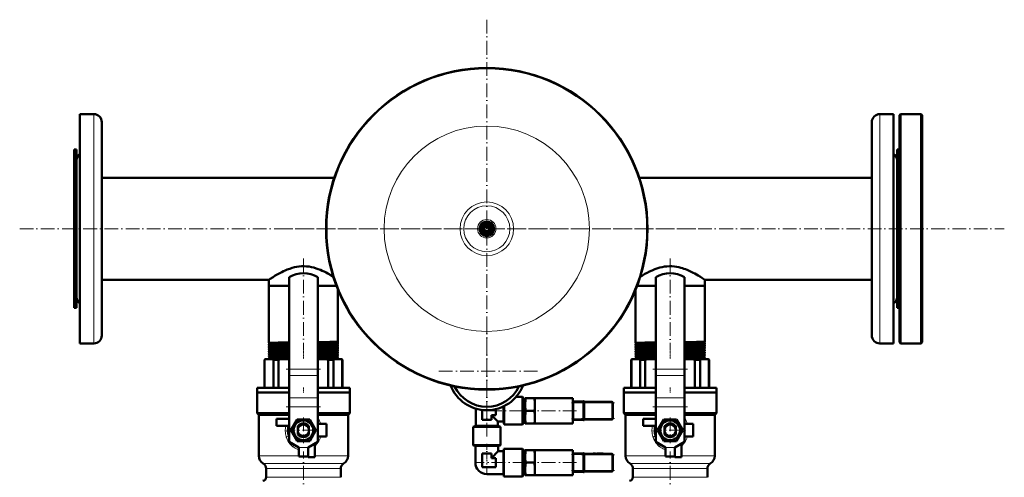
# Model space of a CAD drawing. Extents: x -1595 to 1972, y -1605 to 604.
# Tile 27 of 53: x -256 to 603, y -906 to -507. Entities that reach past the tile are written whole.
import ezdxf

# ---------------------------------------------------------------- set-up
doc = ezdxf.new("R2010")
doc.units = 0
doc.linetypes.add('DASHDOT', pattern=[18.5, 12, -3, 0.5, -3])

msp = doc.modelspace()

# ---------------------------------------------------------------- linework, layer by layer
at = {"color": 7, "linetype": 'DASHDOT', "lineweight": 18}
for p, q in [((151.57, -506.53), (151.57, -871.23)), ((-256.03, -688.88), (603.17, -688.88)), ((333.92, -688.88), (-30.79, -688.88)), ((-8.43, -714.8), (-8.43, -795.08)), ((311.57, -714.81), (311.57, -795.08)), ((151.57, -768.93), (151.57, -857.33)), ((6.57, -811.32), (-23.44, -811.32)), ((195.77, -813.13), (107.37, -813.13)), ((326.57, -811.32), (296.56, -811.32)), ((234.17, -840.83), (262.97, -840.83)), ((6.57, -844.19), (-23.44, -844.19)), ((152.82, -847.58), (185.82, -847.58)), ((229.91, -847.58), (189.76, -847.58)), ((326.57, -844.19), (296.56, -844.19)), ((-8.43, -853.45), (-8.43, -875.81)), ((234.17, -854.33), (262.97, -854.33)), ((311.57, -853.45), (311.57, -875.81)), ((2.75, -864.63), (-19.61, -864.63)), ((322.75, -864.63), (300.39, -864.63)), ((-8.43, -926.22), (-8.43, -883.19)), ((311.57, -926.22), (311.57, -883.19)), ((186.22, -892.83), (148.42, -892.83)), ((229.91, -892.83), (189.76, -892.83)), ((234.17, -886.08), (262.97, -886.08)), ((234.17, -899.58), (262.97, -899.58))]:
    msp.add_line(p, q, dxfattribs=at)
at = {"color": 7, "lineweight": 50}
for p, q in [((-203.43, -601.12), (-203.43, -588.88)), ((-203.43, -588.88), (-191.43, -588.88)), ((506.57, -588.88), (494.57, -588.88)), ((506.57, -588.88), (506.57, -776.64)), ((511.57, -589.88), (512.57, -588.88)), ((511.57, -787.88), (511.57, -589.88)), ((512.57, -788.88), (512.57, -588.88)), ((512.57, -588.88), (530.57, -588.88)), ((530.57, -788.88), (530.57, -588.88)), ((530.57, -588.88), (531.57, -589.88)), ((531.57, -787.88), (531.57, -589.88)), ((-203.43, -788.88), (-203.43, -601.12)), ((-184.43, -607.27), (-184.43, -595.88)), ((487.57, -595.88), (487.57, -770.5)), ((-184.43, -781.88), (-184.43, -607.27)), ((-208.43, -619.88), (-208.43, -655.8)), ((-206.43, -619.88), (-208.43, -619.88)), ((-206.43, -619.88), (-206.43, -655.8)), ((509.57, -721.96), (509.57, -619.88)), ((509.57, -619.88), (511.57, -619.88)), ((-206.43, -636.67), (-206.43, -629.38)), ((-206.43, -748.38), (-206.43, -636.67)), ((-184.43, -644.43), (18.52, -644.43)), ((284.61, -644.43), (487.57, -644.43)), ((-208.43, -655.8), (-208.43, -757.88)), ((-206.43, -655.8), (-206.43, -757.88)), ((146.07, -685.71), (148.82, -684.12)), ((146.07, -688.88), (146.07, -685.71)), ((148.82, -684.12), (151.57, -682.53)), ((151.57, -682.53), (154.32, -684.12)), ((154.32, -684.12), (157.07, -685.71)), ((157.07, -685.71), (157.07, -688.88)), ((146.07, -692.06), (146.07, -688.88)), ((148.82, -693.64), (146.07, -692.06)), ((151.57, -695.23), (148.82, -693.64)), ((154.32, -693.64), (151.57, -695.23)), ((157.07, -692.06), (154.32, -693.64)), ((157.07, -688.88), (157.07, -692.06)), ((509.57, -757.88), (509.57, -721.96)), ((-184.43, -733.33), (-38.58, -733.33)), ((-38.58, -733.33), (-38.58, -738.63)), ((-38.58, -738.63), (-20.93, -738.63)), ((-38.58, -738.63), (-38.58, -788.38)), ((-38.58, -738.63), (-20.93, -738.63)), ((-20.93, -730.98), (-20.93, -811.32)), ((4.07, -730.98), (4.07, -811.32)), ((4.07, -738.63), (18.02, -738.63)), ((4.07, -738.63), (20.41, -738.63)), ((18.02, -738.63), (20.41, -738.63)), ((282.72, -738.63), (299.07, -738.63)), ((282.72, -738.63), (299.07, -738.63)), ((299.07, -730.98), (299.07, -811.32)), ((324.07, -730.98), (324.07, -811.32)), ((324.07, -738.63), (338.02, -738.63)), ((324.07, -738.63), (341.72, -738.63)), ((338.02, -738.63), (341.72, -738.63)), ((341.72, -733.33), (487.57, -733.33)), ((341.72, -733.33), (341.72, -738.63)), ((341.72, -738.63), (341.72, -787.4)), ((21.72, -741.93), (21.72, -787.4)), ((281.42, -741.93), (281.42, -788.38)), ((-206.43, -757.88), (-208.43, -757.88)), ((509.57, -757.88), (511.57, -757.88)), ((487.57, -770.5), (487.57, -781.88)), ((506.57, -776.64), (506.57, -788.88)), ((-203.43, -788.88), (-191.43, -788.88)), ((-38.58, -788.38), (-38.58, -788.39)), ((-38.58, -789.51), (-38.58, -789.52)), ((-38.58, -789.52), (-38.58, -790.36)), ((-38.58, -790.36), (-38.58, -790.36)), ((21.72, -787.4), (21.71, -787.4)), ((21.71, -788.5), (21.72, -788.5)), ((21.72, -789.37), (21.71, -789.37)), ((21.72, -788.5), (21.72, -789.37)), ((281.42, -788.38), (281.42, -788.39)), ((281.42, -789.51), (281.42, -789.52)), ((281.42, -789.52), (281.42, -790.36)), ((281.42, -790.36), (281.42, -790.36)), ((341.72, -787.4), (341.71, -787.4)), ((341.71, -788.5), (341.72, -788.5)), ((341.72, -789.37), (341.71, -789.37)), ((341.72, -788.5), (341.72, -789.37)), ((506.57, -788.88), (494.57, -788.88)), ((511.57, -787.88), (512.57, -788.88)), ((512.57, -788.88), (530.57, -788.88)), ((530.57, -788.88), (531.57, -787.88)), ((-38.58, -791.54), (-38.58, -791.55)), ((-38.58, -791.55), (-38.58, -792.33)), ((-38.58, -792.33), (-38.58, -792.34)), ((-38.58, -793.57), (-38.58, -793.57)), ((-38.58, -793.57), (-38.58, -794.31)), ((-38.58, -794.31), (-38.58, -794.31)), ((-38.58, -795.59), (-38.58, -795.59)), ((-38.58, -795.59), (-38.58, -796.29)), ((-38.58, -797.61), (-38.58, -798.27)), ((21.71, -790.53), (21.72, -790.53)), ((21.72, -791.34), (21.71, -791.35)), ((21.71, -792.55), (21.72, -792.56)), ((21.72, -793.32), (21.71, -793.32)), ((21.71, -794.58), (21.72, -794.58)), ((21.72, -795.3), (21.71, -795.3)), ((21.72, -790.53), (21.72, -791.34)), ((21.72, -792.56), (21.72, -793.32)), ((21.72, -794.58), (21.72, -795.3)), ((21.72, -796.6), (21.72, -797.28)), ((21.72, -798.62), (21.72, -799.26)), ((281.42, -791.54), (281.42, -791.55)), ((281.42, -791.55), (281.42, -792.33)), ((281.42, -792.33), (281.42, -792.34)), ((281.42, -793.57), (281.42, -793.57)), ((281.42, -793.57), (281.42, -794.31)), ((281.42, -794.31), (281.42, -794.31)), ((281.42, -795.59), (281.42, -795.59)), ((281.42, -795.59), (281.42, -796.29)), ((281.42, -797.61), (281.42, -798.27)), ((341.71, -790.53), (341.72, -790.53)), ((341.72, -791.34), (341.71, -791.35)), ((341.71, -792.55), (341.72, -792.56)), ((341.72, -793.32), (341.71, -793.32)), ((341.71, -794.58), (341.72, -794.58)), ((341.72, -795.3), (341.71, -795.3)), ((341.72, -790.53), (341.72, -791.34)), ((341.72, -792.56), (341.72, -793.32)), ((341.72, -794.58), (341.72, -795.3)), ((341.72, -796.6), (341.72, -797.28)), ((341.72, -798.62), (341.72, -799.26)), ((-42.43, -803.13), (-41.93, -802.63)), ((-42.43, -803.13), (-42.28, -803.13)), ((-42.43, -827.63), (-42.43, -803.13)), ((-42.28, -803.13), (-42.28, -827.63)), ((-41.57, -802.63), (-41.93, -802.63)), ((-35.35, -802.63), (-41.57, -802.63)), ((-38.58, -799.63), (-38.58, -800.26)), ((-38.58, -801.65), (-38.58, -802.24)), ((-28.38, -802.63), (-35.35, -802.63)), ((-34.64, -827.63), (-34.64, -803.13)), ((-34.64, -803.13), (-30.1, -803.13)), ((-30.1, -803.13), (-30.1, -827.63)), ((-20.93, -802.63), (-28.38, -802.63)), ((11.51, -802.63), (4.07, -802.63)), ((18.48, -802.63), (11.51, -802.63)), ((13.23, -827.63), (13.23, -803.13)), ((13.23, -803.13), (17.77, -803.13)), ((17.77, -803.13), (17.77, -827.63)), ((24.7, -802.63), (18.48, -802.63)), ((21.72, -800.64), (21.72, -801.25)), ((25.07, -802.63), (24.7, -802.63)), ((25.07, -802.63), (25.57, -803.13)), ((25.41, -827.63), (25.41, -803.13)), ((25.41, -803.13), (25.57, -803.13)), ((25.57, -803.13), (25.57, -827.63)), ((277.57, -803.13), (278.07, -802.63)), ((277.57, -803.13), (277.72, -803.13)), ((277.57, -827.63), (277.57, -803.13)), ((277.72, -803.13), (277.72, -827.63)), ((278.43, -802.63), (278.07, -802.63)), ((284.65, -802.63), (278.43, -802.63)), ((281.42, -799.63), (281.42, -800.26)), ((281.42, -801.65), (281.42, -802.24)), ((291.62, -802.63), (284.65, -802.63)), ((285.36, -827.63), (285.36, -803.13)), ((285.36, -803.13), (289.9, -803.13)), ((289.9, -803.13), (289.9, -827.63)), ((299.07, -802.63), (291.62, -802.63)), ((331.51, -802.63), (324.07, -802.63)), ((338.48, -802.63), (331.51, -802.63)), ((333.23, -827.63), (333.23, -803.13)), ((333.23, -803.13), (337.77, -803.13)), ((337.77, -803.13), (337.77, -827.63)), ((344.7, -802.63), (338.48, -802.63)), ((341.72, -800.64), (341.72, -801.25)), ((345.07, -802.63), (344.7, -802.63)), ((345.07, -802.63), (345.57, -803.13)), ((345.41, -827.63), (345.41, -803.13)), ((345.41, -803.13), (345.57, -803.13)), ((345.57, -803.13), (345.57, -827.63)), ((-20.93, -816.97), (-20.93, -811.32)), ((4.07, -816.97), (4.07, -811.32)), ((299.07, -816.97), (299.07, -811.32)), ((324.07, -816.97), (324.07, -811.32)), ((-20.93, -816.97), (-20.93, -836.41)), ((4.07, -816.97), (4.07, -836.41)), ((299.07, -816.97), (299.07, -836.41)), ((324.07, -816.97), (324.07, -836.41)), ((-48.93, -827.63), (-20.93, -827.63)), ((-48.93, -831.63), (-48.93, -827.63)), ((-20.93, -831.63), (-48.93, -831.63)), ((-48.93, -831.63), (-20.93, -831.63)), ((-48.93, -831.63), (-48.93, -849.63)), ((4.07, -827.63), (32.07, -827.63)), ((32.07, -831.63), (4.07, -831.63)), ((4.07, -831.63), (32.07, -831.63)), ((32.07, -827.63), (32.07, -831.63)), ((32.07, -831.63), (32.07, -849.63)), ((271.07, -827.63), (299.07, -827.63)), ((271.07, -831.63), (271.07, -827.63)), ((299.07, -831.63), (271.07, -831.63)), ((271.07, -831.63), (299.07, -831.63)), ((271.07, -831.63), (271.07, -849.63)), ((324.07, -827.63), (352.07, -827.63)), ((352.07, -831.63), (324.07, -831.63)), ((324.07, -831.63), (352.07, -831.63)), ((352.07, -827.63), (352.07, -831.63)), ((352.07, -831.63), (352.07, -849.63)), ((-20.93, -836.41), (-20.93, -844.19)), ((4.07, -836.41), (4.07, -844.19)), ((177.1, -835.58), (182.77, -835.58)), ((182.77, -847.58), (182.77, -835.58)), ((183.07, -835.88), (182.77, -835.58)), ((183.07, -847.58), (183.07, -835.88)), ((183.07, -837.1), (185.07, -837.1)), ((185.07, -836.58), (185.52, -836.58)), ((185.07, -836.58), (185.07, -842.08)), ((185.52, -836.58), (193.11, -836.58)), ((193.11, -836.58), (193.57, -836.58)), ((193.57, -836.58), (193.57, -842.08)), ((193.57, -836.58), (226.57, -836.58)), ((226.57, -839.49), (226.57, -836.58)), ((226.57, -839.41), (227.07, -839.41)), ((226.57, -840.17), (226.57, -839.49)), ((226.57, -847.58), (226.57, -840.17)), ((227.07, -840.58), (227.07, -839.41)), ((236.07, -839.58), (227.07, -839.58)), ((227.07, -840.58), (227.07, -854.58)), ((236.07, -839.35), (236.07, -840.58)), ((236.57, -839.35), (236.07, -839.35)), ((236.07, -854.58), (236.07, -840.58)), ((236.57, -840.58), (236.57, -839.35)), ((260.57, -839.83), (236.57, -839.83)), ((236.57, -840.58), (236.57, -854.58)), ((244.39, -839.73), (244.28, -839.73)), ((244.28, -839.83), (244.28, -839.73)), ((244.28, -839.83), (244.28, -839.73)), ((244.34, -839.73), (246.28, -839.73)), ((244.34, -839.83), (244.34, -839.73)), ((246.33, -839.73), (246.28, -839.73)), ((246.28, -839.83), (246.28, -839.73)), ((246.28, -839.83), (246.28, -839.73)), ((246.33, -839.83), (246.33, -839.73)), ((248.66, -839.73), (247.71, -839.73)), ((247.71, -839.83), (247.71, -839.73)), ((248.29, -839.73), (247.88, -839.73)), ((248.29, -839.73), (248.97, -839.73)), ((248.66, -839.73), (249.56, -839.73)), ((248.66, -839.83), (248.66, -839.73)), ((248.97, -839.73), (251.52, -839.73)), ((252.49, -839.73), (249.56, -839.73)), ((249.56, -839.83), (249.56, -839.73)), ((250.76, -839.73), (251.99, -839.73)), ((251.99, -839.73), (253.23, -839.73)), ((252.49, -839.83), (252.49, -839.73)), ((253.23, -839.83), (253.23, -839.73)), ((261.57, -854.33), (261.57, -840.83)), ((299.07, -836.41), (299.07, -844.19)), ((324.07, -836.41), (324.07, -844.19)), ((-48.93, -849.63), (-20.93, -849.63)), ((-47.43, -851.13), (-48.93, -849.63)), ((-20.93, -844.19), (-20.93, -874.63)), ((4.07, -844.19), (4.07, -874.63)), ((4.07, -849.63), (32.07, -849.63)), ((30.57, -851.13), (32.07, -849.63)), ((142.07, -860.83), (142.07, -845.78)), ((147.57, -855.58), (147.57, -846.9)), ((159.57, -846.18), (159.57, -851.58)), ((166.07, -847.58), (166.07, -843.88)), ((166.07, -857.08), (166.07, -847.58)), ((166.74, -847.58), (166.74, -843.56)), ((166.74, -859.58), (166.74, -847.58)), ((182.77, -859.58), (182.77, -847.58)), ((183.07, -859.28), (183.07, -847.58)), ((185.07, -842.08), (185.07, -853.08)), ((185.52, -847.58), (193.11, -847.58)), ((193.57, -842.08), (193.57, -847.58)), ((193.57, -847.58), (193.57, -853.08)), ((226.57, -854.99), (226.57, -847.58)), ((261.57, -847.57), (261.57, -847.58)), ((261.57, -847.58), (261.57, -847.59)), ((271.07, -849.63), (299.07, -849.63)), ((272.57, -851.13), (271.07, -849.63)), ((299.07, -844.19), (299.07, -874.63)), ((324.07, -844.19), (324.07, -874.63)), ((324.07, -849.63), (352.07, -849.63)), ((350.57, -851.13), (352.07, -849.63)), ((-47.43, -851.13), (-20.93, -851.13)), ((-47.43, -851.13), (-47.43, -886.77)), ((-20.93, -854.63), (-31.93, -854.63)), ((-31.93, -854.63), (-31.93, -860.63)), ((-19.4, -864.63), (-13.92, -855.13)), ((-13.92, -855.13), (-8.43, -855.13)), ((-8.43, -855.13), (-2.95, -855.13)), ((-2.95, -855.13), (2.53, -864.63)), ((4.07, -851.13), (30.57, -851.13)), ((11.57, -859.13), (4.07, -859.13)), ((11.57, -870.13), (11.57, -859.13)), ((30.57, -851.13), (30.57, -886.77)), ((155.57, -855.58), (147.57, -855.58)), ((159.57, -851.58), (155.57, -851.58)), ((155.57, -851.58), (155.57, -855.58)), ((161.07, -857.08), (155.57, -851.58)), ((161.07, -857.08), (161.07, -860.83)), ((161.07, -857.08), (166.07, -857.08)), ((166.07, -857.08), (166.74, -859.58)), ((183.07, -858.06), (185.07, -858.06)), ((185.07, -853.08), (185.07, -858.58)), ((185.52, -858.58), (185.07, -858.58)), ((185.52, -858.58), (193.11, -858.58)), ((193.57, -858.58), (193.11, -858.58)), ((193.57, -853.08), (193.57, -858.58)), ((193.57, -858.58), (226.57, -858.58)), ((226.57, -855.67), (226.57, -854.99)), ((226.57, -858.58), (226.57, -855.67)), ((226.57, -855.75), (227.07, -855.75)), ((227.07, -855.75), (227.07, -854.58)), ((227.07, -855.58), (236.07, -855.58)), ((236.07, -854.58), (236.07, -855.81)), ((236.57, -855.81), (236.07, -855.81)), ((236.57, -855.81), (236.57, -854.58)), ((236.57, -855.33), (260.57, -855.33)), ((272.57, -851.13), (299.07, -851.13)), ((272.57, -851.13), (272.57, -886.77)), ((299.07, -854.63), (288.07, -854.63)), ((288.07, -854.63), (288.07, -860.63)), ((300.6, -864.63), (306.08, -855.13)), ((306.08, -855.13), (311.57, -855.13)), ((311.57, -855.13), (317.05, -855.13)), ((317.05, -855.13), (322.53, -864.63)), ((324.07, -851.13), (350.57, -851.13)), ((331.57, -859.13), (324.07, -859.13)), ((331.57, -870.13), (331.57, -859.13)), ((350.57, -851.13), (350.57, -886.77)), ((-31.93, -860.63), (-21.33, -860.63)), ((-21.14, -864.63), (-20.93, -864.28)), ((-20.93, -864.98), (-21.14, -864.63)), ((-13.92, -874.13), (-19.4, -864.63)), ((-13.28, -861.1), (-13.28, -861.66)), ((-13.28, -863.42), (-13.28, -861.66)), ((-13.28, -863.42), (-13.28, -865.85)), ((-13.28, -867.29), (-13.28, -865.85)), ((-13.28, -867.29), (-13.28, -868.16)), ((-3.58, -861.12), (-3.58, -861.1)), ((-3.58, -861.12), (-3.58, -862.24)), ((-3.58, -862.49), (-3.58, -862.24)), ((-3.58, -862.49), (-3.58, -863.42)), ((-3.58, -865.85), (-3.58, -863.42)), ((-3.58, -865.85), (-3.58, -866.77)), ((-3.58, -868.16), (-3.58, -866.77)), ((2.53, -864.63), (-2.95, -874.13)), ((4.07, -864.28), (4.27, -864.63)), ((4.27, -864.63), (4.07, -864.98)), ((139.57, -861.5), (142.07, -860.83)), ((139.57, -877.53), (139.57, -861.5)), ((139.57, -861.5), (163.57, -861.5)), ((142.07, -860.83), (161.07, -860.83)), ((161.07, -860.83), (163.57, -861.5)), ((163.57, -861.5), (163.57, -877.53)), ((166.74, -859.58), (182.77, -859.58)), ((183.07, -859.28), (182.77, -859.58)), ((288.07, -860.63), (298.67, -860.63)), ((298.86, -864.63), (299.07, -864.28)), ((299.07, -864.98), (298.86, -864.63)), ((306.08, -874.13), (300.6, -864.63)), ((306.72, -861.1), (306.72, -861.66)), ((306.72, -863.42), (306.72, -861.66)), ((306.72, -863.42), (306.72, -865.85)), ((306.72, -867.29), (306.72, -865.85)), ((306.72, -867.29), (306.72, -868.16)), ((316.42, -861.12), (316.42, -861.1)), ((316.42, -861.12), (316.42, -862.24)), ((316.42, -862.49), (316.42, -862.24)), ((316.42, -862.49), (316.42, -863.42)), ((316.42, -865.85), (316.42, -863.42)), ((316.42, -865.85), (316.42, -866.77)), ((316.42, -868.16), (316.42, -866.77)), ((322.53, -864.63), (317.05, -874.13)), ((324.07, -864.28), (324.27, -864.63)), ((324.27, -864.63), (324.07, -864.98)), ((-12.43, -879.63), (-20.93, -874.63)), ((-8.43, -874.13), (-13.92, -874.13)), ((-2.95, -874.13), (-8.43, -874.13)), ((-4.43, -879.63), (4.07, -874.63)), ((1.57, -888.13), (1.57, -876.1)), ((4.07, -870.13), (11.57, -870.13)), ((307.57, -879.63), (299.07, -874.63)), ((311.57, -874.13), (306.08, -874.13)), ((317.05, -874.13), (311.57, -874.13)), ((315.57, -879.63), (324.07, -874.63)), ((321.57, -888.13), (321.57, -876.1)), ((324.07, -870.13), (331.57, -870.13)), ((-12.43, -887.63), (-12.43, -879.63)), ((-4.43, -887.63), (-4.43, -879.63)), ((-4.43, -879.63), (-4.43, -888.13)), ((139.87, -877.83), (139.57, -877.53)), ((139.57, -877.53), (163.57, -877.53)), ((139.87, -877.83), (163.27, -877.83)), ((141.57, -878.31), (140.91, -877.83)), ((151.57, -878.31), (141.57, -878.31)), ((141.57, -878.31), (141.57, -892.83)), ((147.57, -896.83), (147.57, -884.83)), ((147.57, -884.83), (151.57, -884.83)), ((161.57, -878.31), (151.57, -878.31)), ((151.57, -884.83), (155.57, -884.83)), ((161.57, -882.83), (155.57, -888.83)), ((155.57, -884.83), (155.57, -888.83)), ((161.57, -878.31), (162.22, -877.83)), ((161.57, -878.31), (161.57, -882.83)), ((166.02, -882.83), (161.57, -882.83)), ((163.57, -877.53), (163.27, -877.83)), ((166.02, -882.83), (166.56, -880.83)), ((166.02, -892.83), (166.02, -882.83)), ((166.56, -892.83), (166.56, -880.83)), ((182.77, -880.83), (166.56, -880.83)), ((182.77, -892.83), (182.77, -880.83)), ((183.07, -881.13), (182.77, -880.83)), ((183.07, -892.83), (183.07, -881.13)), ((183.07, -882.35), (185.07, -882.35)), ((185.07, -881.83), (185.52, -881.83)), ((185.07, -881.83), (185.07, -887.33)), ((185.52, -881.83), (193.11, -881.83)), ((193.11, -881.83), (193.57, -881.83)), ((193.57, -881.83), (193.57, -887.33)), ((193.57, -881.83), (226.57, -881.83)), ((226.57, -884.74), (226.57, -881.83)), ((226.57, -884.66), (227.07, -884.66)), ((226.57, -885.42), (226.57, -884.74)), ((227.07, -885.83), (227.07, -884.66)), ((236.07, -884.83), (227.07, -884.83)), ((236.07, -884.6), (236.07, -885.83)), ((236.57, -884.6), (236.07, -884.6)), ((236.57, -885.83), (236.57, -884.6)), ((307.57, -887.63), (307.57, -879.63)), ((315.57, -887.63), (315.57, -879.63)), ((315.57, -879.63), (315.57, -888.13)), ((-4.43, -887.63), (-12.43, -887.63)), ((-4.43, -888.13), (1.57, -888.13)), ((155.57, -888.83), (159.57, -888.83)), ((159.57, -888.83), (159.57, -892.83)), ((159.57, -892.83), (159.57, -896.83)), ((166.02, -902.83), (166.02, -892.83)), ((166.56, -904.83), (166.56, -892.83)), ((182.77, -904.83), (182.77, -892.83)), ((183.07, -904.53), (183.07, -892.83)), ((185.07, -887.33), (185.07, -898.33)), ((185.52, -892.83), (193.11, -892.83)), ((193.57, -887.33), (193.57, -892.83)), ((193.57, -892.83), (193.57, -898.33)), ((226.57, -892.83), (226.57, -885.42)), ((226.57, -900.24), (226.57, -892.83)), ((227.07, -885.83), (227.07, -899.83)), ((236.07, -899.83), (236.07, -885.83)), ((260.57, -885.08), (236.57, -885.08)), ((236.57, -885.83), (236.57, -899.83)), ((244.39, -884.98), (244.28, -884.98)), ((244.28, -885.08), (244.28, -884.98)), ((244.28, -885.08), (244.28, -884.98)), ((244.34, -884.98), (246.28, -884.98)), ((244.34, -885.08), (244.34, -884.98)), ((246.33, -884.98), (246.28, -884.98)), ((246.28, -885.08), (246.28, -884.98)), ((246.28, -885.08), (246.28, -884.98)), ((246.33, -885.08), (246.33, -884.98)), ((248.66, -884.98), (247.71, -884.98)), ((247.71, -885.08), (247.71, -884.98)), ((248.29, -884.98), (247.88, -884.98)), ((248.29, -884.98), (248.97, -884.98)), ((248.66, -884.98), (249.56, -884.98)), ((248.66, -885.08), (248.66, -884.98)), ((248.97, -884.98), (251.52, -884.98)), ((252.49, -884.98), (249.56, -884.98)), ((249.56, -885.08), (249.56, -884.98)), ((250.76, -884.98), (251.99, -884.98)), ((251.99, -884.98), (253.23, -884.98)), ((252.49, -885.08), (252.49, -884.98)), ((253.23, -885.08), (253.23, -884.98)), ((261.57, -899.58), (261.57, -886.08)), ((261.57, -892.82), (261.57, -892.83)), ((261.57, -892.83), (261.57, -892.84)), ((315.57, -887.63), (307.57, -887.63)), ((315.57, -888.13), (321.57, -888.13)), ((-40.93, -898.03), (-40.93, -905.63)), ((24.07, -898.03), (24.07, -905.63)), ((159.57, -896.83), (147.57, -896.83)), ((185.07, -898.33), (185.07, -903.83)), ((193.57, -898.33), (193.57, -903.83)), ((226.57, -900.92), (226.57, -900.24)), ((226.57, -903.83), (226.57, -900.92)), ((226.57, -901), (227.07, -901)), ((227.07, -901), (227.07, -899.83)), ((227.07, -900.83), (236.07, -900.83)), ((236.07, -899.83), (236.07, -901.06)), ((236.57, -901.06), (236.07, -901.06)), ((236.57, -901.06), (236.57, -899.83)), ((236.57, -900.58), (260.57, -900.58)), ((279.07, -898.03), (279.07, -905.63)), ((344.07, -898.03), (344.07, -905.63)), ((166.02, -902.83), (151.57, -902.83)), ((166.02, -902.83), (166.56, -904.83)), ((182.77, -904.83), (166.56, -904.83)), ((183.07, -904.53), (182.77, -904.83)), ((183.07, -903.31), (185.07, -903.31)), ((185.52, -903.83), (185.07, -903.83)), ((185.52, -903.83), (193.11, -903.83)), ((193.57, -903.83), (193.11, -903.83)), ((193.57, -903.83), (226.57, -903.83))]:
    msp.add_line(p, q, dxfattribs=at)
at = {"color": 7, "lineweight": 18}
for p, q in [((-191.43, -601.12), (-191.43, -588.88)), ((494.57, -588.88), (494.57, -776.64)), ((-191.43, -788.88), (-191.43, -601.12)), ((494.57, -776.64), (494.57, -788.88)), ((4.07, -811.32), (-20.93, -811.32)), ((324.07, -811.32), (299.07, -811.32)), ((4.07, -816.97), (-20.93, -816.97)), ((324.07, -816.97), (299.07, -816.97)), ((4.07, -836.41), (-20.93, -836.41)), ((226.57, -840.58), (227.07, -840.58)), ((227.07, -840.58), (236.07, -840.58)), ((236.57, -840.58), (236.07, -840.58)), ((236.57, -840.83), (260.57, -840.83)), ((260.57, -840.12), (260.57, -839.83)), ((260.57, -840.83), (260.57, -840.12)), ((261.27, -840.83), (260.57, -840.83)), ((260.57, -840.83), (260.57, -854.33)), ((261.57, -840.83), (261.27, -840.83)), ((324.07, -836.41), (299.07, -836.41)), ((4.07, -844.19), (-20.93, -844.19)), ((324.07, -844.19), (299.07, -844.19)), ((226.57, -854.58), (227.07, -854.58)), ((236.07, -854.58), (227.07, -854.58)), ((236.57, -854.58), (236.07, -854.58)), ((260.57, -854.33), (236.57, -854.33)), ((260.57, -854.33), (261.27, -854.33)), ((260.57, -855.04), (260.57, -854.33)), ((260.57, -855.33), (260.57, -855.04)), ((261.27, -854.33), (261.57, -854.33)), ((-17.84, -878.73), (-17.95, -878.64)), ((-17.59, -878.93), (-17.84, -878.73)), ((-4.43, -879.63), (-12.43, -879.63)), ((302.16, -878.73), (302.05, -878.64)), ((302.41, -878.93), (302.16, -878.73)), ((315.57, -879.63), (307.57, -879.63)), ((-12.43, -886.77), (-47.43, -886.77)), ((30.57, -886.77), (1.57, -886.77)), ((141.57, -892.83), (147.57, -892.83)), ((226.57, -885.83), (227.07, -885.83)), ((227.07, -885.83), (236.07, -885.83)), ((236.57, -885.83), (236.07, -885.83)), ((236.57, -886.08), (260.57, -886.08)), ((260.57, -885.37), (260.57, -885.08)), ((260.57, -886.08), (260.57, -885.37)), ((261.27, -886.08), (260.57, -886.08)), ((260.57, -886.08), (260.57, -899.58)), ((261.57, -886.08), (261.27, -886.08)), ((307.57, -886.77), (272.57, -886.77)), ((350.57, -886.77), (321.57, -886.77)), ((-8.43, -893.7), (-43.43, -893.7)), ((-40.93, -898.03), (-8.43, -898.03)), ((26.57, -893.7), (-8.43, -893.7)), ((-8.43, -898.03), (24.07, -898.03)), ((151.57, -902.83), (151.57, -896.83)), ((226.57, -899.83), (227.07, -899.83)), ((236.07, -899.83), (227.07, -899.83)), ((236.57, -899.83), (236.07, -899.83)), ((260.57, -899.58), (236.57, -899.58)), ((260.57, -899.58), (261.27, -899.58)), ((260.57, -900.29), (260.57, -899.58)), ((260.57, -900.58), (260.57, -900.29)), ((261.27, -899.58), (261.57, -899.58)), ((311.57, -893.7), (276.57, -893.7)), ((279.07, -898.03), (311.57, -898.03)), ((346.57, -893.7), (311.57, -893.7)), ((311.57, -898.03), (344.07, -898.03)), ((-8.43, -905.63), (-40.93, -905.63)), ((24.07, -905.63), (-8.43, -905.63)), ((311.57, -905.63), (279.07, -905.63)), ((344.07, -905.63), (311.57, -905.63))]:
    msp.add_line(p, q, dxfattribs=at)
at = {"color": 7, "linetype": 'DASHDOT', "lineweight": 18, "ltscale": 0.050922}
for p, q in [((-8.43, -788.49), (-8.43, -790.53)), ((311.57, -788.49), (311.57, -790.53))]:
    msp.add_line(p, q, dxfattribs=at)
at = {"color": 7, "linetype": 'DASHDOT', "lineweight": 18, "ltscale": 0.049281}
for p, q in [((-8.43, -790.53), (-8.43, -792.5)), ((311.57, -790.53), (311.57, -792.5))]:
    msp.add_line(p, q, dxfattribs=at)
at = {"color": 7, "linetype": 'DASHDOT', "lineweight": 18, "ltscale": 0.047827}
for p, q in [((-8.43, -792.56), (-8.43, -794.47)), ((311.57, -792.56), (311.57, -794.47))]:
    msp.add_line(p, q, dxfattribs=at)
at = {"color": 7, "linetype": 'DASHDOT', "lineweight": 18, "ltscale": 0.046545}
for p, q in [((-8.43, -794.59), (-8.43, -796.45)), ((311.57, -794.59), (311.57, -796.45))]:
    msp.add_line(p, q, dxfattribs=at)
at = {"color": 7, "linetype": 'DASHDOT', "lineweight": 18, "ltscale": 0.045422}
for p, q in [((-8.43, -796.61), (-8.43, -798.43)), ((311.57, -796.61), (311.57, -798.43))]:
    msp.add_line(p, q, dxfattribs=at)
at = {"color": 7, "linetype": 'DASHDOT', "lineweight": 18, "ltscale": 0.044443}
for p, q in [((-8.43, -798.63), (-8.43, -800.41)), ((311.57, -798.63), (311.57, -800.41))]:
    msp.add_line(p, q, dxfattribs=at)
at = {"color": 7, "linetype": 'DASHDOT', "lineweight": 18, "ltscale": 0.043602}
for p, q in [((-8.43, -800.65), (-8.43, -802.4)), ((311.57, -800.65), (311.57, -802.4))]:
    msp.add_line(p, q, dxfattribs=at)
at = {"color": 7, "linetype": 'DASHDOT', "lineweight": 18, "ltscale": 0.120013}
for p, q in [((-8.43, -827.23), (-8.43, -832.03)), ((311.57, -827.23), (311.57, -832.03))]:
    msp.add_line(p, q, dxfattribs=at)
at = {"color": 7, "linetype": 'DASHDOT', "lineweight": 18, "ltscale": 0.3}
for p, q in [((225.57, -840.58), (237.57, -840.58)), ((225.57, -854.58), (237.57, -854.58)), ((225.57, -885.83), (237.57, -885.83)), ((225.57, -899.83), (237.57, -899.83))]:
    msp.add_line(p, q, dxfattribs=at)
at = {"color": 7, "linetype": 'DASHDOT', "lineweight": 18, "ltscale": 0.003}
for p, q in [((245.31, -839.84), (245.31, -839.72)), ((245.31, -839.84), (245.31, -839.72)), ((250.99, -839.84), (250.99, -839.72))]:
    msp.add_line(p, q, dxfattribs=at)
at = {"color": 7, "linetype": 'DASHDOT', "lineweight": 18, "ltscale": 0.405014}
for p, q in [((260.57, -839.48), (260.57, -855.68)), ((260.57, -884.73), (260.57, -900.93))]:
    msp.add_line(p, q, dxfattribs=at)
at = {"color": 7, "linetype": 'DASHDOT', "lineweight": 18, "ltscale": 0.45}
msp.add_line((151.57, -876.33), (151.57, -894.33), dxfattribs=at)
at = {"color": 7, "linetype": 'DASHDOT', "lineweight": 18, "ltscale": 0.240015}
for p, q in [((-3.63, -879.63), (-13.24, -879.63)), ((316.37, -879.63), (306.76, -879.63))]:
    msp.add_line(p, q, dxfattribs=at)
at = {"color": 7, "linetype": 'DASHDOT', "lineweight": 18, "ltscale": 0.003001}
for p, q in [((245.31, -885.09), (245.31, -884.97)), ((245.31, -885.09), (245.31, -884.97)), ((250.99, -885.09), (250.99, -884.97))]:
    msp.add_line(p, q, dxfattribs=at)
at = {"color": 7, "lineweight": 50}
for points in [[(-38.58, -733.33), (-37.6, -732.67), (-34.94, -730.94), (-32.96, -729.73), (-30.7, -728.41), (-29.05, -727.5), (-27.3, -726.6), (-25.92, -725.93), (-24.49, -725.27), (-22.5, -724.44), (-20.44, -723.68), (-18.3, -723), (-16.34, -722.49), (-14.33, -722.07), (-12.28, -721.77), (-10.09, -721.58), (-7.87, -721.55), (-5.67, -721.66), (-3.52, -721.91), (-1.4, -722.29), (0.66, -722.79), (2.67, -723.38), (4.54, -724.03), (6.35, -724.73), (7.98, -725.43), (9.54, -726.16), (11.27, -727.03), (12.91, -727.9), (15.45, -729.34), (17.67, -730.69)], [(285.46, -730.69), (287.4, -729.51), (289.58, -728.25), (291.53, -727.2), (293.61, -726.15), (295.85, -725.13), (298.21, -724.17), (300.68, -723.31), (302.62, -722.75), (304.6, -722.28), (306.64, -721.91), (308.7, -721.67), (310.89, -721.55), (313.09, -721.58), (315.27, -721.75), (317.16, -722.02), (319.01, -722.38), (320.82, -722.83), (322.25, -723.25), (323.65, -723.71), (325.08, -724.23), (326.47, -724.78), (328.24, -725.55), (329.94, -726.35), (331.56, -727.18), (333.11, -728.01), (335.93, -729.63), (337.97, -730.88), (339.13, -731.62), (341.72, -733.33)], [(-20.93, -788.03), (-30.41, -788.15), (-36.85, -788.28), (-38.19, -788.33), (-38.54, -788.37), (-38.57, -788.38), (-38.58, -788.38), (-38.58, -788.38), (-38.58, -788.38), (-38.58, -788.38)], [(-20.93, -789.15), (-30.28, -789.27), (-36.12, -789.39), (-38.27, -789.47), (-38.54, -789.5), (-38.57, -789.51), (-38.58, -789.51)], [(-20.93, -790), (-26.9, -790.07), (-34.94, -790.2), (-37.44, -790.27), (-38.46, -790.33), (-38.57, -790.35), (-38.58, -790.35), (-38.58, -790.35), (-38.58, -790.36), (-38.58, -790.36)], [(18.02, -787.56), (14.64, -787.62), (4.07, -787.76)], [(18.02, -788.66), (15.09, -788.72), (4.07, -788.87)], [(18.02, -789.53), (14.64, -789.59), (4.07, -789.73)], [(21.71, -787.4), (21.71, -787.41), (21.7, -787.41), (21.62, -787.43), (21.01, -787.47), (18.02, -787.56)], [(21.72, -788.5), (21.71, -788.5), (21.71, -788.51), (21.71, -788.51), (21.64, -788.52), (21.03, -788.57), (18.02, -788.66)], [(21.71, -789.37), (21.71, -789.38), (21.68, -789.38), (21.51, -789.41), (20.19, -789.47), (18.02, -789.53)], [(299.07, -788.03), (289.59, -788.15), (283.15, -788.28), (281.81, -788.33), (281.46, -788.37), (281.43, -788.38), (281.42, -788.38), (281.42, -788.38), (281.42, -788.38), (281.42, -788.38)], [(299.07, -789.15), (289.72, -789.27), (283.88, -789.39), (281.73, -789.47), (281.46, -789.5), (281.43, -789.51), (281.42, -789.51)], [(299.07, -790), (293.1, -790.07), (285.06, -790.2), (282.56, -790.27), (281.54, -790.33), (281.43, -790.35), (281.42, -790.35), (281.42, -790.35), (281.42, -790.36), (281.42, -790.36)], [(338.02, -787.56), (334.64, -787.62), (324.07, -787.76)], [(338.02, -788.66), (335.09, -788.72), (324.07, -788.87)], [(338.02, -789.53), (334.64, -789.59), (324.07, -789.73)], [(341.71, -787.4), (341.71, -787.41), (341.7, -787.41), (341.62, -787.43), (341.01, -787.47), (338.02, -787.56)], [(341.72, -788.5), (341.71, -788.5), (341.71, -788.51), (341.71, -788.51), (341.64, -788.52), (341.03, -788.57), (338.02, -788.66)], [(341.71, -789.37), (341.71, -789.38), (341.68, -789.38), (341.51, -789.41), (340.19, -789.47), (338.02, -789.53)], [(-20.93, -791.18), (-26.82, -791.25), (-35.17, -791.39), (-37.65, -791.47), (-38.45, -791.52), (-38.56, -791.53), (-38.58, -791.54), (-38.58, -791.54)], [(-20.93, -791.97), (-33.28, -792.14), (-35.7, -792.19), (-37.67, -792.25), (-38.25, -792.28), (-38.55, -792.32), (-38.57, -792.32), (-38.58, -792.33), (-38.58, -792.33), (-38.58, -792.33), (-38.58, -792.33)], [(-20.93, -793.2), (-29.37, -793.31), (-34.8, -793.41), (-37.89, -793.5), (-38.52, -793.55), (-38.57, -793.56), (-38.58, -793.57)], [(-20.93, -793.95), (-26.86, -794.02), (-34.27, -794.14), (-37.43, -794.22), (-38.45, -794.28), (-38.57, -794.3), (-38.58, -794.3), (-38.58, -794.31), (-38.58, -794.31), (-38.58, -794.31)], [(-20.93, -795.23), (-26.79, -795.3), (-34.73, -795.43), (-37.28, -795.5), (-38.07, -795.53), (-38.5, -795.57), (-38.56, -795.58), (-38.58, -795.59)], [(-20.93, -795.93), (-31.39, -796.07), (-35.29, -796.14), (-37.9, -796.22), (-38.51, -796.27), (-38.58, -796.28), (-38.58, -796.28), (-38.58, -796.29), (-38.58, -796.29)], [(-20.93, -797.25), (-31.73, -797.39), (-35.65, -797.47), (-38.18, -797.56), (-38.51, -797.59), (-38.57, -797.6), (-38.58, -797.61)], [(-20.93, -797.91), (-26.91, -797.98), (-34.85, -798.11), (-37.99, -798.21), (-38.51, -798.25), (-38.58, -798.26), (-38.58, -798.27), (-38.58, -798.27), (-38.58, -798.27)], [(18.02, -790.69), (14.64, -790.76), (4.07, -790.9)], [(18.02, -791.5), (12.24, -791.6), (4.07, -791.7)], [(18.02, -792.72), (12.25, -792.82), (4.07, -792.93)], [(18.02, -793.48), (15.09, -793.53), (4.07, -793.68)], [(18.02, -794.74), (14.64, -794.81), (4.07, -794.95)], [(18.02, -795.46), (12.17, -795.56), (4.07, -795.66)], [(18.02, -796.76), (12.17, -796.87), (4.07, -796.97)], [(18.02, -797.44), (15.08, -797.49), (4.07, -797.64)], [(18.02, -798.78), (15.09, -798.84), (4.07, -798.99)], [(21.72, -790.53), (21.71, -790.53), (21.71, -790.54), (21.71, -790.54), (21.7, -790.54), (21.54, -790.57), (20.2, -790.63), (18.02, -790.69)], [(21.71, -791.35), (21.7, -791.35), (21.64, -791.37), (21.23, -791.4), (20.48, -791.43), (18.02, -791.5)], [(21.72, -792.56), (21.71, -792.56), (21.71, -792.56), (21.71, -792.56), (21.7, -792.57), (21.67, -792.58), (21.28, -792.61), (20.53, -792.65), (18.02, -792.72)], [(21.71, -793.32), (21.7, -793.33), (21.64, -793.34), (21.23, -793.38), (20.47, -793.41), (18.02, -793.48)], [(21.72, -794.58), (21.71, -794.58), (21.71, -794.59), (21.71, -794.59), (21.7, -794.59), (21.67, -794.6), (21.28, -794.64), (20.53, -794.67), (18.02, -794.74)], [(21.71, -795.3), (21.69, -795.31), (21.63, -795.32), (21.22, -795.36), (20.46, -795.39), (18.02, -795.46)], [(21.72, -796.6), (21.71, -796.61), (21.71, -796.61), (21.71, -796.61), (21.7, -796.61), (21.67, -796.62), (21.28, -796.66), (20.53, -796.69), (18.02, -796.76)], [(21.71, -797.29), (21.7, -797.29), (21.65, -797.3), (21.33, -797.33), (19.31, -797.41), (18.02, -797.44)], [(21.72, -798.62), (21.71, -798.62), (21.71, -798.63), (21.71, -798.63), (21.7, -798.63), (21.67, -798.64), (21.31, -798.67), (19.71, -798.74), (18.02, -798.78)], [(299.07, -791.18), (293.18, -791.25), (284.83, -791.39), (282.35, -791.47), (281.55, -791.52), (281.44, -791.53), (281.42, -791.54), (281.42, -791.54)], [(299.07, -791.97), (286.72, -792.14), (284.3, -792.19), (282.33, -792.25), (281.75, -792.28), (281.45, -792.32), (281.43, -792.32), (281.42, -792.33), (281.42, -792.33), (281.42, -792.33), (281.42, -792.33)], [(299.07, -793.2), (290.63, -793.31), (285.2, -793.41), (282.11, -793.5), (281.48, -793.55), (281.43, -793.56), (281.42, -793.57)], [(299.07, -793.95), (293.14, -794.02), (285.73, -794.14), (282.57, -794.22), (281.55, -794.28), (281.43, -794.3), (281.42, -794.3), (281.42, -794.31), (281.42, -794.31), (281.42, -794.31)], [(299.07, -795.23), (293.21, -795.3), (285.27, -795.43), (282.72, -795.5), (281.93, -795.53), (281.5, -795.57), (281.44, -795.58), (281.42, -795.59)], [(299.07, -795.93), (288.61, -796.07), (284.71, -796.14), (282.1, -796.22), (281.49, -796.27), (281.42, -796.28), (281.42, -796.28), (281.42, -796.29), (281.42, -796.29)], [(299.07, -797.25), (288.27, -797.39), (284.35, -797.47), (281.82, -797.56), (281.49, -797.59), (281.43, -797.6), (281.42, -797.61)], [(299.07, -797.91), (293.09, -797.98), (285.15, -798.11), (282.01, -798.21), (281.49, -798.25), (281.42, -798.26), (281.42, -798.27), (281.42, -798.27), (281.42, -798.27)], [(338.02, -790.69), (334.64, -790.76), (324.07, -790.9)], [(338.02, -791.5), (332.24, -791.6), (324.07, -791.7)], [(338.02, -792.72), (332.25, -792.82), (324.07, -792.93)], [(338.02, -793.48), (335.09, -793.53), (324.07, -793.68)], [(338.02, -794.74), (334.64, -794.81), (324.07, -794.95)], [(338.02, -795.46), (332.17, -795.56), (324.07, -795.66)], [(338.02, -796.76), (332.17, -796.87), (324.07, -796.97)], [(338.02, -797.44), (335.08, -797.49), (324.07, -797.64)], [(338.02, -798.78), (335.09, -798.84), (324.07, -798.99)], [(341.72, -790.53), (341.71, -790.53), (341.71, -790.54), (341.71, -790.54), (341.7, -790.54), (341.54, -790.57), (340.2, -790.63), (338.02, -790.69)], [(341.71, -791.35), (341.7, -791.35), (341.64, -791.37), (341.23, -791.4), (340.48, -791.43), (338.02, -791.5)], [(341.72, -792.56), (341.71, -792.56), (341.71, -792.56), (341.71, -792.56), (341.7, -792.57), (341.67, -792.58), (341.28, -792.61), (340.53, -792.65), (338.02, -792.72)], [(341.71, -793.32), (341.7, -793.33), (341.64, -793.34), (341.23, -793.38), (340.47, -793.41), (338.02, -793.48)], [(341.72, -794.58), (341.71, -794.58), (341.71, -794.59), (341.71, -794.59), (341.7, -794.59), (341.67, -794.6), (341.28, -794.64), (340.53, -794.67), (338.02, -794.74)], [(341.71, -795.3), (341.69, -795.31), (341.63, -795.32), (341.22, -795.36), (340.46, -795.39), (338.02, -795.46)], [(341.72, -796.6), (341.71, -796.61), (341.71, -796.61), (341.71, -796.61), (341.7, -796.61), (341.67, -796.62), (341.28, -796.66), (340.53, -796.69), (338.02, -796.76)], [(341.71, -797.29), (341.7, -797.29), (341.65, -797.3), (341.33, -797.33), (339.31, -797.41), (338.02, -797.44)], [(341.72, -798.62), (341.71, -798.62), (341.71, -798.63), (341.71, -798.63), (341.7, -798.63), (341.67, -798.64), (341.31, -798.67), (339.71, -798.74), (338.02, -798.78)], [(-20.93, -799.26), (-30.28, -799.39), (-36.8, -799.52), (-38.15, -799.58), (-38.51, -799.61), (-38.56, -799.62), (-38.58, -799.62)], [(-20.93, -799.89), (-30.7, -800.02), (-35.94, -800.12), (-37.6, -800.18), (-38.47, -800.23), (-38.57, -800.25), (-38.58, -800.25), (-38.58, -800.25), (-38.58, -800.26), (-38.58, -800.26)], [(-20.93, -801.88), (-26.88, -801.95), (-34.94, -802.09), (-37.44, -802.16), (-38.46, -802.21), (-38.57, -802.23), (-38.58, -802.24), (-38.58, -802.24), (-38.58, -802.24), (-38.58, -802.24)], [(-20.93, -801.28), (-29.31, -801.39), (-34.74, -801.48), (-37.87, -801.58), (-38.51, -801.62), (-38.57, -801.64)], [(18.02, -799.42), (10.72, -799.54), (4.07, -799.62)], [(18.02, -800.8), (10.73, -800.92), (4.07, -801.01)], [(18.02, -801.41), (15.08, -801.46), (4.07, -801.61)], [(21.71, -799.27), (21.66, -799.28), (21.43, -799.31), (19.82, -799.38), (18.02, -799.42)], [(21.72, -800.64), (21.71, -800.64), (21.71, -800.64), (21.71, -800.65), (21.69, -800.65), (21.52, -800.67), (20.03, -800.75), (18.02, -800.8)], [(21.7, -801.26), (21.62, -801.28), (21.18, -801.31), (20.43, -801.34), (18.02, -801.41)], [(299.07, -799.26), (289.72, -799.39), (283.2, -799.52), (281.85, -799.58), (281.49, -799.61), (281.44, -799.62), (281.42, -799.62)], [(299.07, -799.89), (289.3, -800.02), (284.06, -800.12), (282.4, -800.18), (281.53, -800.23), (281.43, -800.25), (281.42, -800.25), (281.42, -800.25), (281.42, -800.26), (281.42, -800.26)], [(299.07, -801.88), (293.12, -801.95), (285.06, -802.09), (282.56, -802.16), (281.54, -802.21), (281.43, -802.23), (281.42, -802.24), (281.42, -802.24), (281.42, -802.24), (281.42, -802.24)], [(299.07, -801.28), (290.69, -801.39), (285.26, -801.48), (282.13, -801.58), (281.49, -801.62), (281.43, -801.64)], [(338.02, -799.42), (330.72, -799.54), (324.07, -799.62)], [(338.02, -800.8), (330.73, -800.92), (324.07, -801.01)], [(338.02, -801.41), (335.08, -801.46), (324.07, -801.61)], [(341.71, -799.27), (341.66, -799.28), (341.43, -799.31), (339.82, -799.38), (338.02, -799.42)], [(341.72, -800.64), (341.71, -800.64), (341.71, -800.64), (341.71, -800.65), (341.69, -800.65), (341.52, -800.67), (340.03, -800.75), (338.02, -800.8)], [(341.7, -801.26), (341.62, -801.28), (341.18, -801.31), (340.43, -801.34), (338.02, -801.41)], [(185.52, -836.58), (185.22, -838.98), (185.08, -841.08), (185.07, -842.08)], [(193.57, -842.08), (193.5, -840.05), (193.29, -837.84), (193.11, -836.58)], [(185.07, -842.08), (185.13, -844.11), (185.34, -846.32), (185.52, -847.58)], [(185.52, -847.58), (185.22, -849.98), (185.08, -852.08), (185.07, -853.08)], [(193.11, -847.58), (193.41, -845.18), (193.55, -843.08), (193.57, -842.08)], [(193.57, -853.08), (193.5, -851.05), (193.29, -848.84), (193.11, -847.58)], [(-13.28, -861.66), (-12.8, -860.96), (-12.22, -860.33), (-11.55, -859.8), (-10.8, -859.37), (-10, -859.05), (-9.16, -858.86), (-8.58, -858.8)], [(-8.58, -858.8), (-7.73, -858.81), (-6.89, -858.96), (-6.07, -859.22), (-5.3, -859.61), (-4.59, -860.09), (-3.96, -860.68), (-3.58, -861.12)], [(185.07, -853.08), (185.13, -855.11), (185.34, -857.32), (185.52, -858.58)], [(193.11, -858.58), (193.41, -856.18), (193.55, -854.08), (193.57, -853.08)], [(306.72, -861.66), (307.2, -860.96), (307.78, -860.33), (308.45, -859.8), (309.2, -859.37), (310, -859.05), (310.84, -858.86), (311.42, -858.8)], [(311.42, -858.8), (312.27, -858.81), (313.11, -858.96), (313.93, -859.22), (314.7, -859.61), (315.41, -860.09), (316.04, -860.68), (316.42, -861.12)], [(185.52, -881.83), (185.22, -884.23), (185.08, -886.33), (185.07, -887.33)], [(193.57, -887.33), (193.5, -885.3), (193.29, -883.09), (193.11, -881.83)], [(185.07, -887.33), (185.13, -889.36), (185.34, -891.57), (185.52, -892.83)], [(185.52, -892.83), (185.22, -895.23), (185.08, -897.33), (185.07, -898.33)], [(193.11, -892.83), (193.41, -890.43), (193.55, -888.33), (193.57, -887.33)], [(193.57, -898.33), (193.5, -896.3), (193.29, -894.09), (193.11, -892.83)], [(185.07, -898.33), (185.13, -900.36), (185.34, -902.57), (185.52, -903.83)], [(193.11, -903.83), (193.41, -901.43), (193.55, -899.33), (193.57, -898.33)]]:
    msp.add_lwpolyline(points, dxfattribs=at)
at = {"color": 7, "lineweight": 18}
for points in [[(-24.29, -865.31), (-22.32, -865.2), (-21.97, -865.17), (-21.93, -865.16), (-21.93, -865.16), (-21.93, -865.16), (-21.92, -865.16)], [(295.71, -865.31), (297.68, -865.2), (298.03, -865.17), (298.07, -865.16), (298.07, -865.16), (298.07, -865.16), (298.08, -865.16)], [(-17.95, -878.64), (-19.11, -877.58), (-20.16, -876.42), (-21.1, -875.17), (-21.93, -873.83), (-22.64, -872.42), (-23.03, -871.52), (-23.36, -870.59)], [(302.05, -878.64), (300.89, -877.58), (299.84, -876.42), (298.9, -875.17), (298.07, -873.83), (297.36, -872.42), (296.97, -871.52), (296.64, -870.59)]]:
    msp.add_lwpolyline(points, dxfattribs=at)
at = {"color": 7, "lineweight": 50}
for centre, radius in [((151.57, -688.88), 140), ((151.57, -688.88), 5.5), ((151.57, -688.88), 4), ((151.57, -688.88), 3), ((151.57, -688.88), 2.75), ((151.57, -688.88), 2.15), ((-8.43, -864.63), 8.6), ((311.57, -864.63), 8.6)]:
    msp.add_circle(centre, radius, dxfattribs=at)
at = {"color": 7, "lineweight": 18}
for radius in [89.6, 23.37, 20.08, 8.02, 6.85]:
    msp.add_circle((151.57, -688.88), radius, dxfattribs=at)
at = {"color": 7, "lineweight": 50}
for centre, radius, start, end in [((151.57, -688.88), 140.27, 90, 270), ((151.57, -688.88), 140.27, 270, 90), ((-191.43, -595.88), 7, 0, 90), ((494.57, -595.88), 7, 90, 180.00001), ((-199.43, -629.38), 7, 124.8499, 179.99999), ((502.57, -629.38), 7, 0, 55.1501), ((-8.43, -752.63), 25, 60, 120), ((311.57, -752.63), 25, 60, 120), ((-199.43, -748.38), 7, 180.00001, 235.1501), ((502.57, -748.38), 7, 304.8499, 360), ((-191.43, -781.88), 7, 270, 360), ((-39.07, -788.95), 0.745, 358.89602, 48.94967), ((-39.07, -788.95), 0.745, 311.06005, 358.95019), ((-39.04, -790.95), 0.745, 358.88968, 52.37104), ((22.18, -789.95), 0.745, 129.32032, 181.43334), ((22.18, -789.95), 0.745, 181.3709, 230.67296), ((22.22, -787.95), 0.745, 132.82751, 181.43408), ((22.22, -787.95), 0.745, 181.3879, 227.15727), ((280.93, -788.95), 0.745, 358.89602, 48.94967), ((280.93, -788.95), 0.745, 311.06005, 358.95019), ((280.96, -790.95), 0.745, 358.88968, 52.37104), ((342.18, -789.95), 0.745, 129.32032, 181.43334), ((342.18, -789.95), 0.745, 181.3709, 230.67296), ((342.22, -787.95), 0.745, 132.82751, 181.43408), ((342.22, -787.95), 0.745, 181.3879, 227.15727), ((494.57, -781.88), 7, 179.99999, 270), ((-39.04, -790.95), 0.745, 307.63988, 358.96516), ((-39, -792.95), 0.745, 358.88197, 55.62949), ((-39, -792.95), 0.744, 304.38085, 358.97448), ((-38.97, -794.95), 0.744, 358.8593, 58.75033), ((-38.97, -794.95), 0.744, 301.26227, 358.97918), ((-38.58, -796.29), 0.00889, 195.95935, 253.09727), ((-38.93, -796.95), 0.744, 358.85187, 61.75067), ((-38.93, -796.95), 0.743, 298.25691, 359.00827), ((-38.58, -797.62), 0.00917, 106.9903, 164.24851), ((-38.57, -798.27), 0.0108, 199.68217, 257.14109), ((-38.9, -798.95), 0.743, 358.82576, 64.64754), ((-38.9, -798.95), 0.743, 295.37418, 359.02264), ((22.04, -797.95), 0.743, 116.77718, 181.4981), ((22.04, -797.95), 0.743, 181.31992, 243.21077), ((22.08, -795.95), 0.744, 119.72013, 181.48339), ((22.08, -795.95), 0.744, 181.33957, 240.25901), ((22.11, -793.95), 0.744, 122.79527, 181.46092), ((22.11, -793.95), 0.744, 181.35457, 237.19502), ((22.15, -791.95), 0.745, 125.98452, 181.45799), ((22.15, -791.95), 0.745, 181.37504, 234.00155), ((21.71, -796.61), 0.00855, 14.34069, 71.29737), ((21.71, -797.28), 0.00972, 284.8815, 342.36257), ((21.71, -798.63), 0.0101, 17.62229, 75.14392), ((280.96, -790.95), 0.745, 307.63988, 358.96516), ((281, -792.95), 0.745, 358.88197, 55.62949), ((281, -792.95), 0.744, 304.38085, 358.97448), ((281.03, -794.95), 0.744, 358.8593, 58.75033), ((281.03, -794.95), 0.744, 301.26227, 358.97918), ((281.42, -796.29), 0.00889, 195.95935, 253.09727), ((281.07, -796.95), 0.744, 358.85187, 61.75067), ((281.07, -796.95), 0.743, 298.25691, 359.00827), ((281.42, -797.62), 0.00917, 106.9903, 164.24851), ((281.43, -798.27), 0.0108, 199.68217, 257.14109), ((281.1, -798.95), 0.743, 358.82576, 64.64754), ((281.1, -798.95), 0.743, 295.37418, 359.02264), ((342.04, -797.95), 0.743, 116.77718, 181.4981), ((342.04, -797.95), 0.743, 181.31992, 243.21077), ((342.08, -795.95), 0.744, 119.72013, 181.48339), ((342.08, -795.95), 0.744, 181.33957, 240.25901), ((342.11, -793.95), 0.744, 122.79527, 181.46092), ((342.11, -793.95), 0.744, 181.35457, 237.19502), ((342.15, -791.95), 0.745, 125.98452, 181.45799), ((342.15, -791.95), 0.745, 181.37504, 234.00155), ((341.71, -796.61), 0.00855, 14.34069, 71.29737), ((341.71, -797.28), 0.00972, 284.8815, 342.36257), ((341.71, -798.63), 0.0101, 17.62229, 75.14392), ((-36.36, -810.82), 9.71, 122.47722, 127.61976), ((-38.57, -802.23), 0.0178, 209.21903, 264.49324), ((-38.57, -799.63), 0.0111, 102.73947, 160.49521), ((-38.57, -800.25), 0.0136, 204.10033, 261.0117), ((-38.57, -801.65), 0.0138, 98.97136, 156.19563), ((-38.86, -800.95), 0.742, 358.80175, 67.41005), ((-38.86, -800.95), 0.742, 292.58359, 359.06442), ((-38.82, -802.94), 0.735, 25.19479, 70.23927), ((-40.56, -810.82), 9.71, 52.38024, 57.52277), ((-19.46, -836.54), 35.06, 104.7323, 107.6624), ((2.59, -836.54), 35.06, 72.3376, 75.2677), ((23.69, -810.82), 9.71, 122.47722, 127.61976), ((21.97, -801.95), 0.742, 111.24367, 181.5522), ((21.97, -801.95), 0.742, 181.29736, 246.16572), ((22.01, -799.95), 0.743, 113.96522, 181.52158), ((22.01, -799.95), 0.742, 181.29015, 246.02946), ((21.7, -801.24), 0.0155, 277.17781, 333.43322), ((21.7, -799.26), 0.0122, 280.60042, 337.95807), ((21.7, -800.64), 0.0125, 21.87289, 79.35225), ((19.49, -810.82), 9.71, 52.38024, 57.52277), ((283.64, -810.82), 9.71, 122.47722, 127.61976), ((281.43, -802.23), 0.0178, 209.21903, 264.49324), ((281.43, -799.63), 0.0111, 102.73947, 160.49521), ((281.43, -800.25), 0.0136, 204.10033, 261.0117), ((281.43, -801.65), 0.0138, 98.97136, 156.19563), ((281.14, -800.95), 0.742, 358.80175, 67.41005), ((281.14, -800.95), 0.742, 292.58359, 359.06442), ((281.18, -802.94), 0.735, 25.19479, 70.23927), ((279.44, -810.82), 9.71, 52.38024, 57.52277), ((300.54, -836.54), 35.06, 104.7323, 107.6624), ((322.59, -836.54), 35.06, 72.3376, 75.2677), ((343.69, -810.82), 9.71, 122.47722, 127.61976), ((341.97, -801.95), 0.742, 111.24367, 181.5522), ((341.97, -801.95), 0.742, 181.29736, 246.16572), ((342.01, -799.95), 0.743, 113.96522, 181.52158), ((342.01, -799.95), 0.742, 181.29015, 246.02946), ((341.7, -801.24), 0.0155, 277.17781, 333.43322), ((341.7, -799.26), 0.0122, 280.60042, 337.95807), ((341.7, -800.64), 0.0125, 21.87289, 79.35225), ((339.49, -810.82), 9.71, 52.38024, 57.52277), ((151.57, -813.13), 34, 201.39096, 338.60926), ((151.57, -813.13), 31, 205.17214, 334.82808), ((260.57, -840.83), 1, 0, 90), ((-8.43, -864.63), 6, 36.06659, 143.93341), ((260.57, -854.33), 1, 270, 360), ((311.57, -864.63), 6, 36.06659, 143.93341), ((-8.43, -864.63), 13.5, 162.76472, 202.1915), ((-8.5, -864.62), 13.43, 164.44603, 180.0364), ((-8.47, -864.64), 13.46, 182.19919, 199.91494), ((-8.53, -864.5), 5.51, 210.35525, 252.88203), ((-8.43, -864.63), 5, 14.06987, 165.93013), ((-8.43, -864.63), 5, 194.06987, 345.93013), ((-8.43, -864.63), 5.3, 295.21669, 336.21913), ((-8.43, -864.63), 5.3, 23.78087, 36.49486), ((-8.25, -865.23), 5.54, 32.62492, 42.61643), ((311.57, -864.63), 13.5, 162.76472, 202.1915), ((311.5, -864.62), 13.43, 164.44603, 180.0364), ((311.53, -864.64), 13.46, 182.19919, 199.91494), ((311.47, -864.5), 5.51, 210.35525, 252.88203), ((311.57, -864.63), 5, 14.06987, 165.93013), ((311.57, -864.63), 5, 194.06987, 345.93013), ((311.57, -864.63), 5.3, 295.21669, 336.21913), ((311.57, -864.63), 5.3, 23.78087, 36.49486), ((311.75, -865.23), 5.54, 32.62492, 42.61643), ((-8.43, -864.63), 6, 216.06659, 323.93341), ((-8.59, -864.6), 5.39, 253.17352, 296.61296), ((311.57, -864.63), 6, 216.06659, 323.93341), ((311.41, -864.6), 5.39, 253.17352, 296.61296), ((-39.43, -886.77), 8, 180.00001, 240), ((22.57, -886.77), 8, 300, 360), ((151.57, -892.83), 10, 179.99999, 270), ((260.57, -886.08), 1, 0, 90), ((280.57, -886.77), 8, 179.99999, 240), ((342.57, -886.77), 8, 300, 360), ((-45.93, -898.03), 5, 0, 60), ((29.07, -898.03), 5, 120, 180.00001), ((260.57, -899.58), 1, 270, 0), ((274.07, -898.03), 5, 0, 60), ((349.07, -898.03), 5, 120, 180.00001), ((-43.93, -905.63), 3, 270, 0), ((276.07, -905.63), 3, 270, 360)]:
    msp.add_arc(centre, radius, start, end, dxfattribs=at)
at = {"color": 7, "lineweight": 18}
for centre, radius, start, end in [((-6.77, -863.91), 17.38, 144.60266, 147.7334), ((313.23, -863.91), 17.38, 144.60266, 147.7334), ((-4.95, -864.62), 19.35, 168.11273, 182.05379), ((-5.18, -864.67), 19.12, 181.91851, 196.66644), ((315.05, -864.62), 19.35, 168.11273, 182.05379), ((314.82, -864.67), 19.12, 181.91851, 196.66644), ((-5.94, -864.86), 18.34, 196.78799, 198.19847), ((-9.73, -865.67), 16.88, 311.98492, 325.49531), ((-10.83, -864.9), 18.23, 325.45684, 341.89812), ((13.79, -853.17), 18.86, 244.0614, 247.24332), ((-10.85, -864.88), 18.25, 341.86533, 343.27388), ((314.06, -864.86), 18.34, 196.78799, 198.19847), ((310.27, -865.67), 16.88, 311.98492, 325.49531), ((309.17, -864.9), 18.23, 325.45684, 341.89812), ((333.79, -853.17), 18.86, 244.0614, 247.24332), ((309.15, -864.88), 18.25, 341.86533, 343.27388), ((-30.62, -870.1), 15.74, 325.90633, 333.21529), ((-8.1, -866.66), 15.51, 232.27203, 250.60684), ((-8.17, -866.87), 15.29, 250.60042, 253.80819), ((289.38, -870.1), 15.74, 325.90633, 333.21529), ((311.9, -866.66), 15.51, 232.27203, 250.60684), ((311.83, -866.87), 15.29, 250.60042, 253.80819)]:
    msp.add_arc(centre, radius, start, end, dxfattribs=at)
for centre, major_axis, ratio, start_param, end_param in [((-8.2, -864.68), (-0.06, -17.44), 0.896654, 1.897749, 2.244326), ((311.8, -864.68), (-0.06, -17.44), 0.896654, 1.897749, 2.244326), ((-25.3, -859.95), (3.85, -1.07), 0.113262, 0, 0.554448), ((294.7, -859.95), (3.85, -1.07), 0.113262, 0, 0.554448), ((-24.89, -870.59), (3.76, 1.36), 0.139555, 5.080514, 6.283185), ((295.11, -870.59), (3.76, 1.36), 0.139555, 5.080514, 6.283185)]:
    msp.add_ellipse(centre, major_axis=major_axis, ratio=ratio, start_param=start_param, end_param=end_param, dxfattribs=at)

doc.saveas('drawing.dxf')
